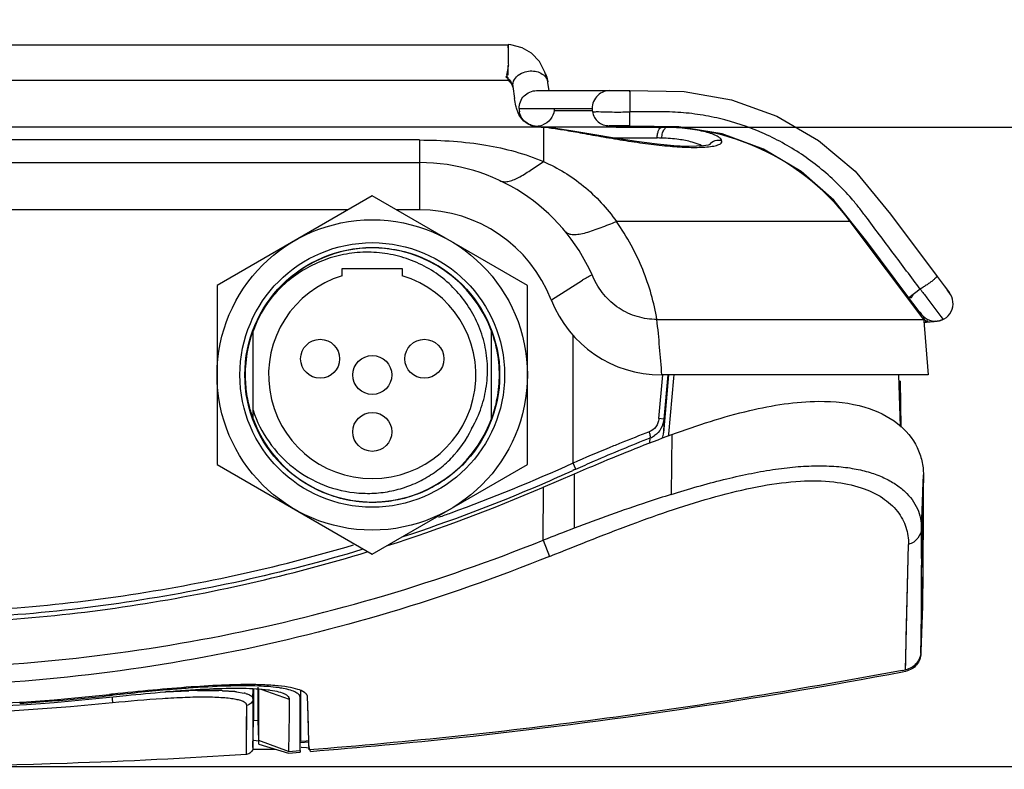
# Model space of a CAD drawing. Header units: inches. Extents: x 0 to 17, y 0 to 11.
# Tile 10 of 38: x 3.976 to 4.797, y 9.427 to 10.052. Entities that reach past the tile are written whole.
import ezdxf

# ---------------------------------------------------------------- set-up
doc = ezdxf.new("R2010")
doc.units = ezdxf.units.IN
doc.header["$LTSCALE"] = 0.935
doc.header["$MEASUREMENT"] = 0
doc.layers.get('0').update_dxf_attribs({"linetype": 'CONTINUOUS'})
doc.layers.add('1', color=7, linetype='CONTINUOUS')
doc.styles.get("Standard").update_dxf_attribs({"font": 'txt', "width": 0.8})
doc.dimstyles.new('DIMSTYLE_2', dxfattribs={"dimtxt": 0.15625, "dimasz": 0.1875, "dimexe": 0.125, "dimexo": 0.0625, "dimgap": 0.039062, "dimtad": 0, "dimtih": 1, "dimtoh": 1, "dimdec": 1, "dimlfac": 2, "dimzin": 4, "dimdsep": 46, "dimtxsty": 'Standard', "dimblk": '_FILLED', "dimblk1": '_FILLED', "dimblk2": '_FILLED', "dimcen": 0.09, "dimazin": 1, "dimtfac": 1, "dimtofl": 0, "dimtmove": 0, "dimatfit": 3, "dimldrblk": '_FILLED', "dimfxl": 1, "dimtolj": 1, "dimtzin": 4, "dimarcsym": 0})

# ---------------------------------------------------------------- blocks, each defined once
blk = doc.blocks.new('_FILLED')
at = {"color": 0, "linetype": 'ByBlock'}
blk.add_solid([(0, 0), (-1, 0.1667), (-1, -0.1667)], dxfattribs=at)
blk = doc.blocks.new('*D3')
at = {"color": 7, "linetype": 'Continuous', "transparency": 16777216}
for p, q in [((5.05214, 9.69616), (5.05214, 10.69788)), ((4.4736, 9.96278), (5.17714, 9.96278)), ((5.05214, 9.96278), (5.05214, 9.69616)), ((5.05214, 9.42954), (5.05214, 9.69616)), ((3.92829, 9.42954), (5.17714, 9.42954))]:
    blk.add_line(p, q, dxfattribs=at)
at = {"color": 7, "linetype": 'Continuous', "transparency": 16777216, "xscale": 0.1875, "yscale": 0.1875, "zscale": 0.1875}
for p, rotation in [((5.05214, 9.96278), 90), ((5.05214, 9.42954), 270)]:
    blk.add_blockref('_FILLED', p, dxfattribs=dict(at, rotation=rotation))
at = {"color": 7, "linetype": 'Continuous', "transparency": 16777216, "insert": (4.85683, 10.19788), "char_height": 0.15625, "width": 0.5, "attachment_point": 1, "rotation": 90, "line_spacing_factor": 0.9}
blk.add_mtext('27.1', dxfattribs=at)

msp = doc.modelspace()

# ---------------------------------------------------------------- linework, layer by layer
at = {"color": 7, "linetype": 'Continuous'}
for p, q in [((4.27007, 9.90558), (4.1406, 9.83083)), ((4.39954, 9.83083), (4.27007, 9.90558)), ((4.24507, 9.84488), (4.29507, 9.84488)), ((4.24507, 9.83889), (4.24507, 9.84488)), ((4.29507, 9.84488), (4.29507, 9.83889)), ((4.1406, 9.83083), (4.1406, 9.68134)), ((4.39954, 9.68134), (4.39954, 9.83083)), ((4.18593, 9.82067), (4.18587, 9.8206)), ((4.18599, 9.82062), (4.18594, 9.82054)), ((4.18657, 9.82149), (4.18652, 9.82144)), ((4.18657, 9.82149), (4.18653, 9.82143)), ((4.17057, 9.71954), (4.17057, 9.79263)), ((4.36957, 9.71954), (4.36957, 9.79263)), ((4.1637, 9.75727), (4.16402, 9.75665)), ((4.16397, 9.75796), (4.16407, 9.75796)), ((4.51745, 9.70659), (4.52165, 9.75348)), ((4.52165, 9.75348), (4.52189, 9.75608)), ((4.52165, 9.75348), (4.52189, 9.75608)), ((4.70914, 9.75608), (4.71064, 9.71316)), ((4.70932, 9.75082), (4.71075, 9.75082)), ((4.71141, 9.71264), (4.71075, 9.75082)), ((4.71142, 9.71263), (4.71075, 9.75082)), ((4.51734, 9.70538), (4.51745, 9.70659)), ((4.51734, 9.70538), (4.51745, 9.70659)), ((4.52005, 9.70637), (4.51944, 9.65639)), ((4.1406, 9.68134), (4.27007, 9.60659)), ((4.1933, 9.68288), (4.1935, 9.68268)), ((4.27007, 9.60659), (4.39954, 9.68134)), ((4.41274, 9.66242), (4.43868, 9.67359)), ((4.43866, 9.67359), (4.43851, 9.62819)), ((4.72994, 9.67274), (4.72838, 9.62806)), ((4.72947, 9.65923), (4.72994, 9.67274)), ((4.72994, 9.67277), (4.72984, 9.65922)), ((4.41267, 9.61824), (4.41287, 9.66249)), ((4.72984, 9.65922), (4.72831, 9.6155)), ((4.72838, 9.62816), (4.72942, 9.6579)), ((4.72942, 9.6579), (4.72947, 9.65923)), ((4.72942, 9.6579), (4.72947, 9.65923)), ((4.72984, 9.65922), (4.72974, 9.64576)), ((4.27315, 9.65032), (4.27331, 9.65033)), ((4.27315, 9.65006), (4.27331, 9.65006)), ((4.72974, 9.64576), (4.72824, 9.60296)), ((4.72974, 9.64576), (4.72931, 9.59065)), ((4.72824, 9.60296), (4.72838, 9.62816)), ((4.41268, 9.61816), (4.418, 9.60474)), ((4.715, 9.51015), (4.7176, 9.61469)), ((4.72824, 9.60295), (4.72815, 9.58725)), ((4.72824, 9.60296), (4.72818, 9.59228)), ((4.72931, 9.59065), (4.72794, 9.55128)), ((4.72818, 9.59228), (4.72802, 9.56527)), ((4.72815, 9.58725), (4.72803, 9.56527)), ((4.72931, 9.59065), (4.72914, 9.56443)), ((4.72925, 9.58255), (4.72922, 9.57813)), ((4.72918, 9.57188), (4.72914, 9.56598)), ((4.72922, 9.57813), (4.72918, 9.57188)), ((4.72914, 9.56443), (4.72781, 9.52653)), ((4.72913, 9.56331), (4.72781, 9.52547)), ((4.72787, 9.52652), (4.72914, 9.5629)), ((4.72802, 9.56527), (4.72794, 9.55128)), ((4.72803, 9.56527), (4.72795, 9.55129)), ((4.72914, 9.56598), (4.72913, 9.56331)), ((4.72913, 9.56331), (4.72914, 9.5629)), ((4.72913, 9.56331), (4.72914, 9.5629)), ((4.72914, 9.5629), (4.72914, 9.5629)), ((4.7292, 9.56166), (4.72922, 9.56437)), ((4.72797, 9.52652), (4.7292, 9.56166)), ((4.7292, 9.56166), (4.7292, 9.56188)), ((4.72795, 9.55129), (4.72781, 9.52652)), ((4.72794, 9.55128), (4.7279, 9.54527)), ((4.72788, 9.54051), (4.72785, 9.53523)), ((4.7279, 9.54527), (4.72788, 9.54051)), ((4.72783, 9.53149), (4.72782, 9.52897)), ((4.72785, 9.53523), (4.72783, 9.53149)), ((4.72782, 9.52897), (4.72781, 9.52546)), ((4.72781, 9.52507), (4.72787, 9.52652)), ((4.72781, 9.52507), (4.72781, 9.52546)), ((4.72788, 9.52381), (4.72797, 9.52652)), ((4.71224, 9.50963), (4.71499, 9.51013)), ((4.71244, 9.50844), (4.71506, 9.50889)), ((4.71245, 9.5084), (4.71506, 9.50889)), ((4.05264, 9.48966), (4.0508, 9.48946)), ((4.0528, 9.48875), (4.05086, 9.48855)), ((4.0528, 9.48875), (4.05086, 9.48862)), ((4.05356, 9.48976), (4.05264, 9.48966)), ((4.0528, 9.48875), (4.0528, 9.48946)), ((4.05365, 9.48885), (4.0528, 9.48875)), ((4.09701, 9.49169), (4.09782, 9.49176)), ((4.117, 9.49263), (4.09776, 9.49172)), ((4.09781, 9.49172), (4.11699, 9.49263)), ((4.11675, 9.49559), (4.11673, 9.4947)), ((4.12438, 9.49283), (4.13259, 9.49291)), ((4.13259, 9.49291), (4.12439, 9.49283)), ((4.13259, 9.49291), (4.14207, 9.49277)), ((4.14207, 9.49277), (4.13259, 9.49291)), ((4.15542, 9.49188), (4.14522, 9.49265)), ((4.14523, 9.49265), (4.15546, 9.49189)), ((4.15678, 9.49173), (4.16325, 9.49062)), ((4.16844, 9.48878), (4.169, 9.48843)), ((4.169, 9.48843), (4.16934, 9.48817)), ((4.1705, 9.48607), (4.17065, 9.49442)), ((4.1709, 9.49441), (4.1709, 9.49085)), ((4.1709, 9.49085), (4.17091, 9.48607)), ((4.17484, 9.49472), (4.17484, 9.49553)), ((4.17484, 9.49368), (4.17484, 9.49444)), ((4.17484, 9.46777), (4.17484, 9.49419)), ((4.17484, 9.46777), (4.17484, 9.49317)), ((4.17542, 9.45121), (4.17537, 9.49416)), ((4.17699, 9.49404), (4.20082, 9.4855)), ((4.18402, 9.49327), (4.18085, 9.49317)), ((4.21022, 9.49291), (4.21, 9.48671)), ((4.21028, 9.49288), (4.21028, 9.45059)), ((4.05095, 9.4873), (4.0538, 9.4875)), ((4.05096, 9.4872), (4.0538, 9.4875)), ((4.05287, 9.48743), (4.053, 9.48613)), ((4.053, 9.48613), (4.05337, 9.48243)), ((4.16501, 9.43948), (4.16538, 9.48037)), ((4.1705, 9.48607), (4.17052, 9.44527)), ((4.1705, 9.48607), (4.17051, 9.46837)), ((4.17091, 9.48607), (4.17091, 9.4675)), ((4.20082, 9.4855), (4.20063, 9.47298)), ((4.21, 9.44981), (4.21, 9.48671)), ((4.2161, 9.48724), (4.2161, 9.48742)), ((4.21633, 9.48099), (4.2161, 9.48724)), ((4.21719, 9.45036), (4.21633, 9.48099)), ((4.20063, 9.47298), (4.20012, 9.44195)), ((4.17051, 9.46837), (4.17052, 9.44526)), ((4.17052, 9.44527), (4.17091, 9.4675)), ((4.17484, 9.46777), (4.17091, 9.4675)), ((4.17484, 9.46777), (4.17091, 9.4675)), ((4.17542, 9.4512), (4.17484, 9.46776)), ((4.17542, 9.45121), (4.1754, 9.47009)), ((4.17316, 9.45078), (4.17113, 9.451)), ((4.17482, 9.45045), (4.17316, 9.45078)), ((4.20012, 9.44194), (4.17542, 9.4512)), ((4.17549, 9.44816), (4.17543, 9.4512)), ((4.17549, 9.44816), (4.20007, 9.44065)), ((4.21, 9.44269), (4.21, 9.45059)), ((4.21028, 9.45059), (4.21483, 9.45094)), ((4.21028, 9.44931), (4.21722, 9.44985)), ((4.21483, 9.45094), (4.21711, 9.45113)), ((4.21737, 9.44361), (4.21719, 9.45036)), ((4.21737, 9.44361), (4.21724, 9.44822)), ((4.17003, 9.44384), (4.17069, 9.44385)), ((4.17069, 9.44385), (4.171, 9.44385)), ((4.20007, 9.44065), (4.21, 9.44139)), ((4.20012, 9.44194), (4.21, 9.44269)), ((4.21005, 9.44269), (4.21, 9.44139)), ((4.21023, 9.44514), (4.21009, 9.44515)), ((4.21097, 9.44519), (4.21083, 9.4452)), ((4.21524, 9.44484), (4.21097, 9.44519)), ((4.21806, 9.44429), (4.21524, 9.44484)), ((4.21739, 9.44327), (4.21737, 9.44361)), ((4.21843, 9.44205), (4.21838, 9.4433))]:
    msp.add_line(p, q, dxfattribs=at)
for points in [[(4.19332, 9.68289), (4.19343, 9.68275), (4.19351, 9.68268)], [(4.71499, 9.51015), (4.71517, 9.51689), (4.71567, 9.53669), (4.71649, 9.56938), (4.7176, 9.61469)], [(4.7293, 9.58875), (4.72928, 9.58674), (4.72925, 9.58255)], [(4.16501, 9.43948), (4.16504, 9.44203), (4.16511, 9.44967), (4.16522, 9.46245), (4.16538, 9.48037)], [(4.21724, 9.44822), (4.21687, 9.46289), (4.21633, 9.48099)]]:
    msp.add_lwpolyline(points, dxfattribs=at)
for centre, radius in [((4.27007, 9.75608), 0.12947), ((4.27007, 9.75608), 0.11039), ((4.27007, 9.75608), 0.1063), ((4.22657, 9.76958), 0.01625), ((4.31357, 9.76958), 0.01625), ((4.27007, 9.75608), 0.01625), ((4.27007, 9.70858), 0.01625)]:
    msp.add_circle(centre, radius, dxfattribs=at)
for centre, radius, start, end in [((4.27007, 9.75608), 0.106, 20.16908, 159.83092), ((4.27007, 9.75608), 0.0865, 106.79914, 73.20087), ((4.27046, 9.75574), 0.10659, 135.56895, 141.9123), ((4.2701, 9.75608), 0.10605, 34.99284, 41.39146), ((4.26981, 9.75624), 0.10577, 142.52266, 149.68561), ((4.27026, 9.7559), 0.10634, 141.95239, 142.47648), ((4.26993, 9.75619), 0.1059, 149.69702, 152.50229), ((4.2708, 9.75659), 0.10519, 33.84229, 34.98427), ((4.2706, 9.75645), 0.10543, 32.65813, 33.84197), ((4.27036, 9.75629), 0.10572, 31.52032, 32.65816), ((4.27011, 9.75615), 0.106, 29.99151, 31.52015), ((4.26968, 9.7559), 0.1065, 24.48567, 29.98839), ((4.27052, 9.7559), 0.10656, 152.50605, 159.27251), ((4.27043, 9.75593), 0.10646, 159.81944, 160.14809), ((4.27045, 9.75592), 0.10649, 159.44425, 159.81944), ((4.27047, 9.75592), 0.10651, 159.27358, 159.44425), ((4.26965, 9.75589), 0.10653, 22.30404, 24.48603), ((4.26976, 9.75593), 0.10641, 21.56067, 22.30378), ((4.26988, 9.75598), 0.10629, 20.18841, 21.5608), ((4.27, 9.75603), 0.10615, 19.81128, 20.1882), ((4.2701, 9.7561), 0.10603, 5.46247, 19.79313), ((4.26967, 9.75604), 0.10647, 1.48197, 5.47162), ((4.16256, 9.75632), 0.00149, 10.19227, 12.83518), ((4.26944, 9.75602), 0.10544, 183.26447, 187.47725), ((4.27042, 9.75618), 0.10643, 187.49296, 196.4407), ((4.27052, 9.75621), 0.10654, 196.44052, 196.72237), ((4.27041, 9.75617), 0.10642, 196.7219, 199.8012), ((4.2702, 9.7561), 0.1062, 199.80221, 200.15012), ((4.26999, 9.75602), 0.10597, 200.14947, 202.37643), ((4.27007, 9.75608), 0.106, 200.16908, 339.83092), ((4.27058, 9.75587), 0.10552, 339.02993, 339.26885), ((4.27048, 9.7559), 0.10562, 339.2689, 339.8413), ((4.27039, 9.75594), 0.10572, 339.84125, 340.0728), ((4.26946, 9.7558), 0.1054, 202.3761, 205.35725), ((4.26942, 9.75579), 0.10536, 205.35905, 205.95905), ((4.26949, 9.75644), 0.09497, 331.33563, 333.59532), ((4.27002, 9.75614), 0.10614, 329.90804, 336.93378), ((4.27088, 9.75575), 0.1052, 336.94382, 338.20522), ((4.27071, 9.75582), 0.10538, 338.20544, 339.03006), ((4.26993, 9.75604), 0.10593, 205.96226, 210.01698), ((4.27044, 9.75633), 0.10651, 210.01678, 214.39611), ((4.26965, 9.75634), 0.10656, 327.95034, 329.91135), ((4.27048, 9.75636), 0.10657, 214.39589, 214.89495), ((4.27018, 9.75614), 0.10619, 214.89125, 223.62227), ((4.26982, 9.75623), 0.10636, 320.79596, 327.95198), ((4.27013, 9.75606), 0.10601, 311.29242, 319.31919), ((4.27051, 9.75569), 0.10548, 319.33418, 320.78774), ((4.26983, 9.75638), 0.10645, 302.27631, 310.12965), ((4.26978, 9.75644), 0.10653, 310.12926, 311.29701), ((3.85761, 10.94602), 1.39849, 287.69783, 293.39351), ((4.27016, 9.75595), 0.10591, 293.111, 301.15888), ((4.27028, 9.75569), 0.10563, 301.17303, 302.26693), ((4.27009, 9.75594), 0.10593, 278.58205, 287.24636), ((4.26994, 9.75644), 0.10645, 287.24348, 287.50904), ((4.26989, 9.75656), 0.10658, 287.51006, 292.09798), ((4.26993, 9.75647), 0.10648, 292.09856, 293.11489), ((4.27007, 9.75634), 0.10633, 271.7473, 278.23463), ((4.27016, 9.75568), 0.10566, 278.24166, 278.56672), ((5.06626, 7.97319), 1.77006, 110.7718, 111.66883), ((4.71218, 9.52415), 0.01553, 280.68986, 282.02892), ((4.16774, 9.18104), 0.3167, 88.58669, 89.06081), ((3.86558, 11.21221), 1.73269, 270.00692, 276.13641), ((3.86616, 11.21533), 1.73663, 274.51723, 276.10544), ((4.13555, 8.94166), 0.55129, 91.16169, 91.92937), ((4.13488, 8.9661), 0.52683, 91.14123, 91.94537), ((4.13464, 9.25724), 0.23565, 87.42362, 88.19401), ((4.13487, 9.26442), 0.22846, 87.40324, 88.19546), ((4.14427, 9.39339), 0.09913, 82.7744, 83.53997), ((4.14421, 9.39144), 0.10107, 82.85788, 83.61416), ((4.15504, 9.4556), 0.03597, 74.77198, 76.80539), ((3.86577, 11.2392), 1.76176, 270.00074, 276.03401), ((3.86593, 11.21807), 1.73939, 273.62496, 274.51746), ((4.16559, 9.3845), 0.06673, 85.31787, 85.9908), ((4.17375, 9.44694), 0.00367, 70.69202, 73.01911)]:
    msp.add_arc(centre, radius, start, end, dxfattribs=at)
for points, knots in [([(4.35455, 9.7142), (4.3575, 9.71959), (4.36234, 9.73098), (4.36616, 9.74912), (4.36654, 9.76766), (4.36337, 9.78593), (4.35668, 9.80323), (4.34693, 9.81899), (4.3345, 9.83274), (4.31971, 9.84393), (4.30308, 9.8521), (4.28526, 9.85717), (4.26682, 9.85904), (4.24834, 9.85755), (4.23046, 9.85267), (4.21372, 9.84474), (4.19857, 9.83409), (4.18988, 9.82529), (4.18594, 9.82057)], [0, 0, 0, 0, 0.062492, 0.124985, 0.18748, 0.249971, 0.312466, 0.374965, 0.437467, 0.499964, 0.562466, 0.624969, 0.687473, 0.749972, 0.812477, 0.874983, 0.937491, 1, 1, 1, 1]), ([(4.34966, 9.8262), (4.34487, 9.83164), (4.33413, 9.84157), (4.31535, 9.85283), (4.29466, 9.86004), (4.27293, 9.86287), (4.25109, 9.8612), (4.23003, 9.85512), (4.21068, 9.84487), (4.19942, 9.83554), (4.19434, 9.83036)], [0, 0, 0, 0, 0.125002, 0.250003, 0.374999, 0.500004, 0.625002, 0.75, 0.875004, 1, 1, 1, 1]), ([(4.1703, 9.79208), (4.16788, 9.78539), (4.16439, 9.77146), (4.16377, 9.75713), (4.16417, 9.75002)], [0, 0, 0, 0, 0.499983, 1, 1, 1, 1]), ([(4.36978, 9.71991), (4.37203, 9.72611), (4.37538, 9.73895), (4.37628, 9.7522), (4.37611, 9.75879)], [0, 0, 0, 0, 0.500017, 1, 1, 1, 1]), ([(4.52001, 9.70636), (4.54132, 9.71415), (4.58133, 9.72726), (4.62329, 9.73394), (4.64266, 9.73409)], [0, 0, 0, 0, 0.539474, 1, 1, 1, 1]), ([(4.64266, 9.73409), (4.65556, 9.73419), (4.67899, 9.7319), (4.70834, 9.71812), (4.72364, 9.70014), (4.72903, 9.68453), (4.7299, 9.67666), (4.72994, 9.67277)], [0, 0, 0, 0, 0.326386, 0.585823, 0.80148, 0.901488, 1, 1, 1, 1]), ([(4.17057, 9.72657), (4.17373, 9.71724), (4.18273, 9.69935), (4.2034, 9.67768), (4.22937, 9.66271), (4.25379, 9.65722), (4.27357, 9.6572), (4.28828, 9.65942), (4.30246, 9.66387), (4.31582, 9.67041), (4.32804, 9.67888), (4.34235, 9.69253), (4.35055, 9.70521), (4.35455, 9.7142)], [0, 0, 0, 0, 0.124902, 0.24979, 0.374671, 0.499542, 0.56215, 0.624754, 0.687358, 0.749964, 0.812568, 0.875169, 1, 1, 1, 1]), ([(4.43868, 9.67358), (4.44551, 9.6765), (4.47242, 9.6879), (4.49953, 9.69888), (4.52001, 9.70636)], [0, 0, 0, 0, 0.254145, 1, 1, 1, 1]), ([(4.1935, 9.68268), (4.1986, 9.67735), (4.20996, 9.66775), (4.22958, 9.65721), (4.25095, 9.65096), (4.26578, 9.64985), (4.27315, 9.65006)], [0, 0, 0, 0, 0.250003, 0.499994, 0.750001, 1, 1, 1, 1]), ([(4.51944, 9.65639), (4.5339, 9.66094), (4.55535, 9.66713), (4.58373, 9.67356), (4.60064, 9.67664), (4.6137, 9.67841), (4.62594, 9.67977), (4.64048, 9.6805), (4.65445, 9.68008), (4.66486, 9.67909), (4.67208, 9.6779), (4.67889, 9.6765), (4.68724, 9.67433), (4.69658, 9.67073), (4.70644, 9.66544), (4.71671, 9.65742), (4.7242, 9.64748), (4.72775, 9.63647), (4.72833, 9.63092), (4.72838, 9.62815)], [0, 0, 0, 0, 0.191818, 0.282267, 0.368197, 0.409269, 0.448988, 0.524109, 0.593297, 0.62562, 0.656454, 0.685791, 0.713675, 0.765475, 0.812145, 0.854675, 0.929914, 0.96493, 1, 1, 1, 1]), ([(4.5611, 9.65584), (4.57252, 9.65887), (4.59443, 9.66392), (4.62591, 9.66811), (4.65373, 9.66775), (4.67707, 9.66318), (4.69547, 9.65482), (4.70672, 9.64489), (4.71257, 9.63596), (4.71642, 9.62685), (4.7175, 9.6195), (4.7176, 9.61468)], [0, 0, 0, 0, 0.192071, 0.365113, 0.515087, 0.642265, 0.749022, 0.839982, 0.881601, 0.921664, 1, 1, 1, 1]), ([(4.418, 9.60474), (4.4422, 9.61433), (4.48919, 9.63327), (4.53728, 9.64951), (4.5611, 9.65584)], [0, 0, 0, 0, 0.513792, 1, 1, 1, 1]), ([(4.51943, 9.6564), (4.51277, 9.65429), (4.48558, 9.64553), (4.45868, 9.63586), (4.4385, 9.6282)], [0, 0, 0, 0, 0.244551, 1, 1, 1, 1]), ([(4.72838, 9.62815), (4.72827, 9.62519), (4.72594, 9.61911), (4.72054, 9.6156), (4.7176, 9.61469)], [0, 0, 0, 0, 0.490871, 1, 1, 1, 1]), ([(3.86578, 9.51107), (3.95907, 9.51113), (4.14608, 9.52981), (4.32608, 9.58345), (4.41267, 9.61825)], [0, 0, 0, 0, 0.49992, 1, 1, 1, 1]), ([(3.86578, 9.54813), (3.93341, 9.54817), (4.06885, 9.55851), (4.20126, 9.5887), (4.26594, 9.60847)], [0, 0, 0, 0, 0.500008, 1, 1, 1, 1]), ([(4.418, 9.60474), (4.33064, 9.56942), (4.1489, 9.51502), (3.96002, 9.4961), (3.86578, 9.49604)], [0, 0, 0, 0, 0.499933, 1, 1, 1, 1]), ([(4.72781, 9.52507), (4.72769, 9.5216), (4.72499, 9.51453), (4.71841, 9.51077), (4.71499, 9.51013)], [0, 0, 0, 0, 0.499898, 1, 1, 1, 1]), ([(4.72788, 9.52381), (4.72776, 9.5204), (4.72515, 9.51345), (4.71876, 9.50967), (4.71542, 9.50896)], [0, 0, 0, 0, 0.499949, 1, 1, 1, 1]), ([(4.71224, 9.50963), (4.67133, 9.50194), (4.58935, 9.48741), (4.46581, 9.46902), (4.3418, 9.45417), (4.25889, 9.44651), (4.21739, 9.44327)], [0, 0, 0, 0, 0.25, 0.499999, 0.750002, 1, 1, 1, 1]), ([(4.21843, 9.44205), (4.25986, 9.4453), (4.42535, 9.4607), (4.58996, 9.48536), (4.71245, 9.5084)], [0, 0, 0, 0, 0.250042, 1, 1, 1, 1]), ([(4.17294, 9.4977), (4.16459, 9.49784), (4.14654, 9.4975), (4.11788, 9.49582), (4.08644, 9.49314), (4.06469, 9.49095), (4.05356, 9.48976)], [0, 0, 0, 0, 0.20916, 0.452162, 0.719598, 1, 1, 1, 1]), ([(4.17547, 9.49647), (4.16658, 9.49681), (4.14697, 9.49661), (4.12741, 9.49547), (4.11673, 9.49469)], [0, 0, 0, 0, 0.453734, 1, 1, 1, 1]), ([(4.21343, 9.49125), (4.21181, 9.49237), (4.20729, 9.4942), (4.19902, 9.49595), (4.18813, 9.49716), (4.18001, 9.49753), (4.17556, 9.49764)], [0, 0, 0, 0, 0.152612, 0.370869, 0.654797, 1, 1, 1, 1]), ([(4.11673, 9.49469), (4.11167, 9.49433), (4.09062, 9.49267), (4.0696, 9.49057), (4.05365, 9.48885)], [0, 0, 0, 0, 0.240318, 1, 1, 1, 1]), ([(4.0538, 9.48751), (4.05746, 9.4879), (4.07185, 9.48941), (4.08626, 9.49079), (4.09701, 9.49169)], [0, 0, 0, 0, 0.254353, 1, 1, 1, 1]), ([(4.09782, 9.49176), (4.10876, 9.49268), (4.1291, 9.49414), (4.15344, 9.49495), (4.17016, 9.49457), (4.18018, 9.49387), (4.1883, 9.49272), (4.193, 9.49153), (4.19497, 9.4908)], [0, 0, 0, 0, 0.337683, 0.626642, 0.748256, 0.851605, 0.93541, 1, 1, 1, 1]), ([(4.16449, 9.49031), (4.16488, 9.4902), (4.16624, 9.4898), (4.16757, 9.48929), (4.16844, 9.48878)], [0, 0, 0, 0, 0.289451, 1, 1, 1, 1]), ([(4.19578, 9.4945), (4.19435, 9.49476), (4.18762, 9.49581), (4.18082, 9.49626), (4.17547, 9.49647)], [0, 0, 0, 0, 0.213405, 1, 1, 1, 1]), ([(4.19497, 9.4908), (4.19585, 9.49048), (4.19741, 9.48981), (4.19933, 9.48856), (4.20056, 9.48713), (4.20083, 9.48601), (4.20082, 9.4855)], [0, 0, 0, 0, 0.338611, 0.606135, 0.816807, 1, 1, 1, 1]), ([(4.21, 9.48671), (4.21, 9.48755), (4.2094, 9.48893), (4.20793, 9.49028), (4.2056, 9.49176), (4.2015, 9.49329), (4.19786, 9.49411), (4.19578, 9.4945)], [0, 0, 0, 0, 0.148014, 0.239358, 0.348509, 0.62909, 1, 1, 1, 1]), ([(4.21546, 9.48928), (4.21535, 9.48946), (4.21477, 9.49022), (4.21403, 9.49083), (4.21343, 9.49125)], [0, 0, 0, 0, 0.224821, 1, 1, 1, 1]), ([(4.2161, 9.48742), (4.21608, 9.48791), (4.21589, 9.48857), (4.21556, 9.48914), (4.21546, 9.48928)], [0, 0, 0, 0, 0.736133, 1, 1, 1, 1]), ([(4.05337, 9.48243), (3.99108, 9.47612), (3.86579, 9.46979), (3.74049, 9.47611), (3.67821, 9.48242)], [0, 0, 0, 0, 0.500005, 1, 1, 1, 1]), ([(4.13085, 9.48722), (4.12524, 9.48725), (4.11329, 9.48699), (4.08744, 9.4856), (4.06723, 9.48383), (4.05337, 9.48243)], [0, 0, 0, 0, 0.21672, 0.461788, 1, 1, 1, 1]), ([(4.16538, 9.48037), (4.16538, 9.4809), (4.16499, 9.48176), (4.16407, 9.4826), (4.1626, 9.48354), (4.16, 9.48452), (4.15609, 9.48546), (4.15115, 9.48622), (4.14522, 9.48678), (4.13834, 9.48713), (4.13345, 9.48721), (4.13085, 9.48722)], [0, 0, 0, 0, 0.043468, 0.070483, 0.102918, 0.186586, 0.296831, 0.433861, 0.597362, 0.786512, 1, 1, 1, 1]), ([(4.1705, 9.48607), (4.17048, 9.48471), (4.1694, 9.48191), (4.16674, 9.48055), (4.16538, 9.48037)], [0, 0, 0, 0, 0.498479, 1, 1, 1, 1]), ([(4.1705, 9.48607), (4.17051, 9.4865), (4.17015, 9.48748), (4.16939, 9.48812), (4.16894, 9.48842)], [0, 0, 0, 0, 0.44432, 1, 1, 1, 1]), ([(4.16934, 9.48817), (4.16968, 9.48789), (4.17027, 9.48728), (4.17051, 9.48645), (4.1705, 9.48607)], [0, 0, 0, 0, 0.541517, 1, 1, 1, 1]), ([(4.17113, 9.451), (4.17112, 9.451), (4.17109, 9.451), (4.17105, 9.45101), (4.17104, 9.45101)], [0, 0, 0, 0, 0.498732, 1, 1, 1, 1]), ([(4.16501, 9.43948), (4.11521, 9.43617), (3.91588, 9.42623), (3.7159, 9.42955), (3.56657, 9.43948)], [0, 0, 0, 0, 0.250069, 1, 1, 1, 1]), ([(4.17052, 9.44527), (4.17049, 9.44384), (4.16932, 9.44089), (4.16643, 9.43957), (4.16501, 9.43948)], [0, 0, 0, 0, 0.499975, 1, 1, 1, 1]), ([(4.171, 9.44385), (4.17291, 9.44387), (4.17935, 9.44392), (4.1858, 9.44388), (4.19034, 9.44372)], [0, 0, 0, 0, 0.29609, 1, 1, 1, 1])]:
    msp.add_open_spline(points, degree=3, knots=knots, dxfattribs=at)
at = {"layer": '1', "color": 7, "linetype": 'Continuous'}
for p, q in [((3.34802, 10.03161), (4.38357, 10.03161)), ((4.38357, 10.03161), (4.38357, 10.02732)), ((4.38357, 10.02914), (4.38357, 10.03161)), ((4.38357, 10.02732), (4.38357, 10.01766)), ((4.38353, 10.01468), (4.38346, 10.01406)), ((4.38362, 10.01465), (4.38348, 10.01394)), ((4.38356, 10.01566), (4.38362, 10.01465)), ((4.38357, 10.00611), (4.38357, 10.01436)), ((4.38279, 10.01048), (4.38209, 10.00627)), ((4.3823, 10.00627), (4.3823, 10.00506)), ((4.3831, 10.01197), (4.38279, 10.01048)), ((4.38349, 10.01394), (4.3831, 10.01197)), ((4.41464, 10.00745), (4.41569, 10.00459)), ((3.34841, 10.00208), (4.38318, 10.00208)), ((4.3823, 10.00506), (4.38294, 10.00453)), ((4.38286, 10.00228), (4.38318, 10.00208)), ((4.38411, 10.00263), (4.38329, 10.00334)), ((4.38357, 10.00219), (4.38356, 10.00208)), ((4.38357, 10.00208), (4.38357, 10.00345)), ((4.38359, 10.00233), (4.38357, 10.00219)), ((4.38491, 10.0019), (4.38411, 10.00263)), ((4.38499, 10.0005), (4.38516, 10.00031)), ((4.38516, 10.00031), (4.38533, 10.00011)), ((4.38533, 10.00011), (4.3855, 9.99991)), ((4.38716, 9.99713), (4.3865, 9.99914)), ((4.38725, 9.99752), (4.38751, 9.9998)), ((4.41569, 10.00459), (4.41636, 10.00186)), ((4.41647, 10.00125), (4.41636, 10.00186)), ((4.41642, 10.00119), (4.41656, 10.00056)), ((4.41664, 10.00003), (4.41647, 10.00125)), ((4.41664, 10.00002), (4.41656, 10.00055)), ((4.41664, 10.00002), (4.41664, 10.00002)), ((4.41755, 9.99324), (4.41664, 10.00002)), ((4.3872, 9.99748), (4.3872, 9.99753)), ((4.38725, 9.99716), (4.3872, 9.99748)), ((4.38731, 9.99661), (4.3872, 9.99713)), ((4.38738, 9.9961), (4.3873, 9.99663)), ((4.3873, 9.99663), (4.38872, 9.98665)), ((4.40724, 9.99329), (4.46825, 9.99329)), ((4.46841, 9.99329), (4.46825, 9.99329)), ((4.46838, 9.99329), (4.48488, 9.99329)), ((4.4684, 9.99329), (4.46838, 9.99329)), ((4.48487, 9.99329), (4.48487, 9.97563)), ((4.48487, 9.99229), (4.48487, 9.99329)), ((4.39184, 9.97485), (4.39047, 9.97878)), ((4.39255, 9.97836), (4.45355, 9.97836)), ((4.42194, 9.97836), (4.42184, 9.97684)), ((4.42184, 9.97684), (4.45365, 9.97684)), ((4.48493, 9.96462), (4.48497, 9.97568)), ((4.51146, 9.96278), (3.32047, 9.96278)), ((4.40727, 9.96376), (4.40725, 9.96376)), ((4.4111, 9.96278), (4.41303, 9.96272)), ((4.41303, 9.96272), (4.41303, 9.93408)), ((4.48344, 9.96407), (4.46772, 9.96407)), ((4.48491, 9.96407), (4.48344, 9.96407)), ((4.4849, 9.96392), (4.48489, 9.96437)), ((4.48491, 9.96376), (4.4849, 9.96392)), ((4.48491, 9.96407), (4.48493, 9.96462)), ((4.48491, 9.96407), (4.48491, 9.96407)), ((4.52583, 9.96324), (4.48491, 9.96376)), ((4.48491, 9.96376), (4.48491, 9.96376)), ((4.51701, 9.9627), (4.51606, 9.96272)), ((4.30944, 9.95213), (3.42214, 9.95213)), ((4.30944, 9.95213), (4.30944, 9.89388)), ((4.47092, 9.95379), (4.50779, 9.95379)), ((4.62789, 9.92587), (4.59643, 9.94458)), ((3.42214, 9.93325), (4.30944, 9.93325)), ((4.2498, 9.89388), (3.42214, 9.89388)), ((4.30944, 9.89388), (4.29034, 9.89388)), ((4.6213, 9.88404), (4.47388, 9.88404)), ((4.66894, 9.88404), (4.6213, 9.88404)), ((4.7302, 9.80235), (4.66894, 9.88404)), ((4.71782, 9.8205), (4.68265, 9.8674)), ((4.41948, 9.81869), (4.44542, 9.83513)), ((4.45426, 9.83783), (4.45344, 9.83972)), ((4.74144, 9.83821), (4.74735, 9.83034)), ((4.72731, 9.82762), (4.71781, 9.8205)), ((4.74735, 9.83034), (4.75164, 9.82462)), ((4.71781, 9.8205), (4.71781, 9.8205)), ((4.73287, 9.82047), (4.74443, 9.80492)), ((4.75164, 9.82462), (4.75162, 9.82465)), ((4.50756, 9.80235), (4.7302, 9.80235)), ((4.73002, 9.80462), (4.7339, 9.75608)), ((4.73205, 9.8012), (4.73359, 9.80132)), ((4.73205, 9.80122), (4.73281, 9.80126)), ((4.73211, 9.80046), (4.73205, 9.8012)), ((4.73913, 9.80071), (4.73795, 9.8005)), ((4.7382, 9.80072), (4.73813, 9.80072)), ((4.73967, 9.80084), (4.74001, 9.8009)), ((4.74443, 9.80492), (4.74628, 9.80234)), ((4.73038, 9.80008), (4.73141, 9.80017)), ((4.73141, 9.80021), (4.73232, 9.80024)), ((4.73213, 9.79996), (4.73141, 9.80021)), ((4.73795, 9.8005), (4.73673, 9.80031)), ((4.43762, 9.68261), (4.43762, 9.78908)), ((4.50926, 9.71971), (4.51255, 9.75608)), ((4.7339, 9.75608), (4.51115, 9.75608)), ((4.51737, 9.75608), (4.51312, 9.70767)), ((4.51657, 9.75608), (4.51331, 9.71919)), ((4.5133, 9.71919), (4.50925, 9.71971)), ((4.50178, 9.69949), (4.50203, 9.7036)), ((4.43985, 9.6775), (4.4375, 9.67657)), ((4.43984, 9.67751), (4.43755, 9.67647)), ((4.43985, 9.67749), (4.43762, 9.68261))]:
    msp.add_line(p, q, dxfattribs=at)
for points in [[(4.41644, 10.0012), (4.41419, 10.00866), (4.40948, 10.01758), (4.40302, 10.0245), (4.39513, 10.02914), (4.38577, 10.03156), (4.38358, 10.03179)], [(4.38318, 10.00208), (4.38338, 10.00195), (4.38357, 10.00181), (4.38375, 10.00167), (4.38393, 10.00153), (4.3841, 10.00138), (4.38428, 10.00123), (4.38445, 10.00106), (4.38463, 10.00088), (4.38481, 10.0007), (4.38499, 10.0005)], [(4.3855, 9.99991), (4.38565, 9.9997), (4.38581, 9.9995), (4.38596, 9.99929), (4.3861, 9.99908), (4.38624, 9.99887), (4.38637, 9.99866), (4.38649, 9.99845), (4.38661, 9.99824), (4.38673, 9.99802), (4.38684, 9.99781), (4.38694, 9.9976), (4.38703, 9.9974), (4.38711, 9.99721), (4.38718, 9.99704), (4.38723, 9.99689), (4.38726, 9.99678), (4.38729, 9.99669)], [(4.48487, 9.99329), (4.53022, 9.99252), (4.56992, 9.98564), (4.60764, 9.97194), (4.64238, 9.95181), (4.67291, 9.92602), (4.70251, 9.89012), (4.74144, 9.83822)], [(4.5521, 9.94835), (4.552, 9.94831), (4.55022, 9.94782), (4.54649, 9.94724), (4.5407, 9.94684), (4.53259, 9.94681), (4.5218, 9.94733), (4.5078, 9.94859), (4.49056, 9.95076), (4.47206, 9.9536), (4.45403, 9.95665), (4.43753, 9.9595), (4.42335, 9.96172), (4.41342, 9.96272)], [(4.59643, 9.94458), (4.56209, 9.95717), (4.52583, 9.96324)], [(4.68265, 9.8674), (4.65522, 9.90184), (4.62789, 9.92587)], [(4.69486, 9.84947), (4.69667, 9.84774), (4.69776, 9.84724)], [(4.75162, 9.82465), (4.75156, 9.82473), (4.75135, 9.82498), (4.75099, 9.82541), (4.75058, 9.82586), (4.75013, 9.82631), (4.74994, 9.82648)], [(4.72301, 9.81358), (4.72115, 9.81606), (4.71864, 9.8194), (4.71781, 9.8205)], [(4.72801, 9.80692), (4.72697, 9.8083), (4.72301, 9.81358)], [(4.72704, 9.80844), (4.72716, 9.80822), (4.72765, 9.80743), (4.72793, 9.80703), (4.72799, 9.80694)], [(4.72799, 9.80694), (4.72801, 9.80692), (4.72801, 9.80692)], [(4.73014, 9.80314), (4.73043, 9.80276), (4.73093, 9.80218)], [(4.73813, 9.80072), (4.73819, 9.80072), (4.73891, 9.80075), (4.73967, 9.80084)], [(4.73966, 9.80072), (4.73884, 9.80071), (4.7382, 9.80072)], [(4.74001, 9.8009), (4.74007, 9.80091), (4.73991, 9.80087), (4.73913, 9.80071)], [(4.74201, 9.80096), (4.74127, 9.80085), (4.74048, 9.80077), (4.73966, 9.80072)], [(4.74586, 9.80215), (4.74563, 9.80205), (4.74523, 9.80187), (4.74481, 9.80172), (4.74437, 9.80156), (4.74389, 9.80141), (4.74332, 9.80125), (4.74269, 9.8011), (4.74201, 9.80096)], [(4.73437, 9.80005), (4.7332, 9.8), (4.73213, 9.79996)], [(4.73673, 9.80031), (4.73556, 9.80016), (4.73437, 9.80005)]]:
    msp.add_lwpolyline(points, dxfattribs=at)
for centre, radius, start, end in [((4.40894, 10.01654), 0.02539, 177.48678, 181.98812), ((4.39565, 9.9981), 0.02105, 8.47317, 10.29425), ((4.39659, 9.99824), 0.0201, 6.60956, 8.47314), ((4.39605, 9.99763), 0.0088, 180.72976, 183.22322), ((4.39597, 9.99763), 0.00872, 183.22253, 186.57735), ((4.4074, 9.97853), 0.01485, 180.64525, 191.24056), ((4.46843, 9.97853), 0.01488, 180.65756, 191.04544), ((4.474, 10.22888), 0.25343, 271.57579, 272.45785), ((4.40722, 9.97925), 0.01548, 251.11236, 264.28511), ((4.40727, 9.97851), 0.01475, 250.04952, 263.94293), ((4.40724, 9.97945), 0.01569, 264.28712, 270.08518), ((4.40725, 9.97832), 0.01456, 263.93889, 269.98735), ((4.40724, 9.97842), 0.01465, 270.09383, 280.38992), ((4.40724, 9.97843), 0.01467, 280.40654, 290.18222), ((4.40914, 9.89372), 0.06912, 85.44845, 86.7705), ((4.40755, 9.87281), 0.09009, 84.10093, 85.49743), ((4.40639, 9.86148), 0.10147, 83.42989, 84.10351), ((4.51146, 9.76593), 0.19685, 36.86973, 90.00009), ((4.50787, 9.81775), 0.13604, 88.42313, 90.03321), ((4.30944, 9.77577), 0.15748, 23.88035, 90), ((4.30944, 9.77577), 0.11811, 21.31228, 90), ((4.59067, 9.59148), 0.28365, 118.93233, 120.80042), ((4.73991, 9.81566), 0.01476, 209.47406, 47.15253), ((6.52628, 11.22083), 2.27537, 217.75592, 217.98401), ((4.51115, 9.85451), 0.09843, 201.33739, 270.00005), ((4.71568, 9.82629), 0.00366, 273.86405, 276.84825), ((4.73175, 9.80798), 0.00776, 274.15474, 274.55808), ((10.32244, 9.62244), 5.80994, 179.045847, 179.159424), ((4.889, 8.68219), 1.09721, 110.6995, 112.01996), ((4.49545, 9.72004), 0.01771, 291.81249, 305.003), ((4.49058, 9.70965), 0.02263, 344.24344, 354.97459), ((3.85563, 10.96204), 1.40555, 289.9798, 294.46005), ((3.85695, 10.95589), 1.405, 293.25764, 294.40849), ((3.85623, 10.95762), 1.40688, 288.20562, 293.25665), ((3.8558, 10.9616), 1.40508, 289.53947, 289.97943)]:
    msp.add_arc(centre, radius, start, end, dxfattribs=at)
for points, knots in [([(4.38751, 9.9998), (4.38799, 10.00173), (4.39037, 10.00553), (4.39413, 10.00775), (4.39623, 10.00854)], [0, 0, 0, 0, 0.469353, 1, 1, 1, 1]), ([(4.39623, 10.00854), (4.39798, 10.00919), (4.40167, 10.00996), (4.40716, 10.00951), (4.41199, 10.00752), (4.41444, 10.00515), (4.41528, 10.00382)], [0, 0, 0, 0, 0.266361, 0.529748, 0.776396, 1, 1, 1, 1]), ([(4.38329, 10.00334), (4.38301, 10.00358), (4.38248, 10.00403), (4.38203, 10.00438), (4.38148, 10.00498), (4.3819, 10.00483), (4.38202, 10.00478)], [0, 0, 0, 0, 0.416467, 0.724429, 0.854312, 1, 1, 1, 1]), ([(4.38294, 10.00453), (4.38307, 10.00428), (4.3834, 10.0036), (4.38366, 10.00282), (4.38359, 10.00233)], [0, 0, 0, 0, 0.354125, 1, 1, 1, 1]), ([(4.3865, 9.99914), (4.38637, 9.99956), (4.38609, 10.00061), (4.38536, 10.00145), (4.38491, 10.0019)], [0, 0, 0, 0, 0.406424, 1, 1, 1, 1]), ([(4.39255, 9.97836), (4.39254, 9.98029), (4.39325, 9.98421), (4.39652, 9.98917), (4.40142, 9.99251), (4.40532, 9.99329), (4.40724, 9.99329)], [0, 0, 0, 0, 0.250572, 0.500695, 0.75037, 1, 1, 1, 1]), ([(4.46825, 9.99329), (4.4665, 9.99329), (4.4628, 9.99262), (4.45783, 9.98951), (4.45433, 9.98448), (4.45353, 9.98037), (4.45355, 9.97836)], [0, 0, 0, 0, 0.226998, 0.474909, 0.739791, 1, 1, 1, 1]), ([(4.39047, 9.97878), (4.39029, 9.97939), (4.3896, 9.98198), (4.38907, 9.98462), (4.38872, 9.98665)], [0, 0, 0, 0, 0.23459, 1, 1, 1, 1]), ([(4.40221, 9.9646), (4.39947, 9.96554), (4.39515, 9.96856), (4.39265, 9.97294), (4.39184, 9.97485)], [0, 0, 0, 0, 0.582535, 1, 1, 1, 1]), ([(4.40224, 9.96464), (4.3999, 9.9655), (4.39559, 9.96847), (4.39332, 9.97319), (4.39283, 9.97563)], [0, 0, 0, 0, 0.499383, 1, 1, 1, 1]), ([(4.42184, 9.97684), (4.42154, 9.97417), (4.41941, 9.96891), (4.41481, 9.96558), (4.4123, 9.96466)], [0, 0, 0, 0, 0.500585, 1, 1, 1, 1]), ([(4.45383, 9.97568), (4.45433, 9.97554), (4.45601, 9.97582), (4.4603, 9.97574), (4.46885, 9.97547), (4.47625, 9.97541), (4.48097, 9.97554)], [0, 0, 0, 0, 0.057511, 0.181414, 0.478378, 1, 1, 1, 1]), ([(4.45383, 9.97568), (4.45412, 9.97406), (4.45515, 9.97087), (4.45833, 9.96693), (4.46277, 9.96455), (4.46608, 9.96407), (4.46772, 9.96407)], [0, 0, 0, 0, 0.250795, 0.500709, 0.750254, 1, 1, 1, 1]), ([(4.72731, 9.82762), (4.72352, 9.83268), (4.71592, 9.84281), (4.70453, 9.858), (4.69314, 9.87319), (4.68367, 9.88584), (4.67609, 9.8959), (4.66815, 9.90555), (4.6574, 9.91689), (4.64336, 9.92931), (4.62324, 9.94412), (4.59574, 9.95917), (4.56599, 9.96909), (4.54145, 9.97375), (4.5259, 9.9753), (4.51339, 9.97566), (4.50078, 9.97561), (4.4913, 9.97563), (4.48497, 9.97563)], [0, 0, 0, 0, 0.063085, 0.12617, 0.189261, 0.252361, 0.283659, 0.314762, 0.376951, 0.43917, 0.501369, 0.625657, 0.749942, 0.81215, 0.874344, 0.905482, 0.936907, 1, 1, 1, 1]), ([(4.418, 9.96229), (4.42205, 9.96182), (4.43117, 9.96039), (4.44609, 9.95768), (4.46324, 9.95466), (4.48162, 9.95149), (4.50022, 9.94889), (4.51788, 9.94684), (4.53356, 9.94588), (4.54323, 9.94593), (4.54754, 9.94623)], [0, 0, 0, 0, 0.093621, 0.211661, 0.347825, 0.493245, 0.639571, 0.778572, 0.901018, 1, 1, 1, 1]), ([(4.5078, 9.95379), (4.50783, 9.95495), (4.50803, 9.9571), (4.5088, 9.95992), (4.50981, 9.96194), (4.51095, 9.96273), (4.51146, 9.96276)], [0, 0, 0, 0, 0.34, 0.632134, 0.851371, 1, 1, 1, 1]), ([(4.51161, 9.95374), (4.51171, 9.95519), (4.51213, 9.9578), (4.51313, 9.96029), (4.51382, 9.96124)], [0, 0, 0, 0, 0.554238, 1, 1, 1, 1]), ([(4.51382, 9.96124), (4.51398, 9.96146), (4.51455, 9.96216), (4.51543, 9.96269), (4.51606, 9.96271)], [0, 0, 0, 0, 0.298908, 1, 1, 1, 1]), ([(4.56178, 9.95126), (4.56172, 9.95191), (4.56085, 9.95342), (4.55832, 9.95516), (4.55447, 9.95692), (4.54924, 9.95859), (4.54274, 9.9601), (4.5319, 9.96188), (4.52316, 9.96252), (4.51701, 9.9627)], [0, 0, 0, 0, 0.041196, 0.102747, 0.191616, 0.307453, 0.448392, 0.612403, 1, 1, 1, 1]), ([(4.30944, 9.95213), (4.31889, 9.95213), (4.33746, 9.95147), (4.37247, 9.94744), (4.3977, 9.94069), (4.41303, 9.93408)], [0, 0, 0, 0, 0.268274, 0.526282, 1, 1, 1, 1]), ([(4.5371, 9.95032), (4.53343, 9.95136), (4.52497, 9.95297), (4.51639, 9.95361), (4.51161, 9.95374)], [0, 0, 0, 0, 0.443451, 1, 1, 1, 1]), ([(4.5452, 9.94715), (4.54467, 9.94745), (4.54208, 9.94877), (4.53931, 9.9497), (4.5371, 9.95032)], [0, 0, 0, 0, 0.209579, 1, 1, 1, 1]), ([(4.54754, 9.94623), (4.54962, 9.94638), (4.55328, 9.94675), (4.55748, 9.94756), (4.55991, 9.94856), (4.56132, 9.94945), (4.5619, 9.95062), (4.56178, 9.95126)], [0, 0, 0, 0, 0.391341, 0.686697, 0.795506, 0.879592, 1, 1, 1, 1]), ([(4.56178, 9.95126), (4.55995, 9.95184), (4.55586, 9.95191), (4.55243, 9.94967), (4.5512, 9.9482)], [0, 0, 0, 0, 0.500968, 1, 1, 1, 1]), ([(4.37662, 9.9182), (4.37774, 9.91767), (4.38035, 9.91709), (4.38448, 9.91762), (4.38884, 9.91916), (4.39518, 9.92235), (4.40319, 9.92756), (4.40966, 9.93196), (4.41303, 9.93408)], [0, 0, 0, 0, 0.090593, 0.189276, 0.301562, 0.427506, 0.708457, 1, 1, 1, 1]), ([(4.41303, 9.93407), (4.42496, 9.92892), (4.44782, 9.91477), (4.46611, 9.89509), (4.47388, 9.88403)], [0, 0, 0, 0, 0.490307, 1, 1, 1, 1]), ([(4.43086, 9.87605), (4.43163, 9.87512), (4.43388, 9.87362), (4.43814, 9.87306), (4.44307, 9.87355), (4.44864, 9.87486), (4.45468, 9.87678), (4.46316, 9.87988), (4.46956, 9.88243), (4.47388, 9.88404)], [0, 0, 0, 0, 0.079185, 0.169389, 0.278117, 0.404847, 0.545769, 0.695757, 1, 1, 1, 1]), ([(4.50756, 9.80235), (4.50641, 9.80939), (4.50316, 9.82351), (4.49602, 9.84432), (4.48635, 9.86475), (4.47825, 9.87768), (4.47388, 9.88404)], [0, 0, 0, 0, 0.240258, 0.486937, 0.740175, 1, 1, 1, 1]), ([(4.50756, 9.80236), (4.50205, 9.80241), (4.49088, 9.80398), (4.478, 9.80993), (4.46908, 9.81692), (4.46321, 9.82319), (4.45815, 9.83014), (4.45539, 9.83519), (4.45424, 9.83782)], [0, 0, 0, 0, 0.244569, 0.493296, 0.619237, 0.74573, 0.872915, 1, 1, 1, 1]), ([(4.74144, 9.83821), (4.74145, 9.83819), (4.74133, 9.83814), (4.74123, 9.83803), (4.74095, 9.83782), (4.74061, 9.8375), (4.74013, 9.83706), (4.73925, 9.83621), (4.73779, 9.83486), (4.73556, 9.83315), (4.73291, 9.83134), (4.73009, 9.82953), (4.72822, 9.82826), (4.72731, 9.82762)], [0, 0, 0, 0, 0.003562, 0.014127, 0.032219, 0.05875, 0.094788, 0.141347, 0.267299, 0.431023, 0.617466, 0.810988, 1, 1, 1, 1]), ([(4.71593, 9.82264), (4.71579, 9.82263), (4.71537, 9.82263), (4.71488, 9.82278), (4.7147, 9.82302)], [0, 0, 0, 0, 0.314376, 1, 1, 1, 1]), ([(4.71782, 9.8205), (4.71791, 9.82053), (4.71805, 9.82067), (4.71824, 9.82085), (4.71846, 9.82086), (4.71857, 9.82104), (4.7188, 9.82089), (4.71909, 9.82074), (4.71957, 9.82057), (4.72007, 9.82076), (4.7205, 9.82126), (4.72091, 9.82203), (4.72123, 9.82269), (4.7214, 9.82304)], [0, 0, 0, 0, 0.057008, 0.114225, 0.148723, 0.178587, 0.214279, 0.277219, 0.393425, 0.486082, 0.573734, 0.772466, 1, 1, 1, 1]), ([(4.73002, 9.80462), (4.73002, 9.80464), (4.73002, 9.80467), (4.73001, 9.8047), (4.73001, 9.80471)], [0, 0, 0, 0, 0.467101, 1, 1, 1, 1]), ([(4.73093, 9.80218), (4.73115, 9.80196), (4.73156, 9.80166), (4.73186, 9.80099), (4.73167, 9.80055), (4.73149, 9.80037), (4.73139, 9.80028), (4.73139, 9.80023)], [0, 0, 0, 0, 0.392483, 0.653324, 0.852779, 0.944697, 1, 1, 1, 1]), ([(4.73139, 9.80023), (4.73139, 9.80023), (4.73139, 9.80022), (4.7314, 9.80021), (4.73141, 9.80021)], [0, 0, 0, 0, 0.442814, 1, 1, 1, 1]), ([(4.73237, 9.80024), (4.73243, 9.80025), (4.73263, 9.80026), (4.73238, 9.80033), (4.73228, 9.80034), (4.73212, 9.80042), (4.73213, 9.80046)], [0, 0, 0, 0, 0.275768, 0.436485, 0.781182, 1, 1, 1, 1]), ([(4.50926, 9.71971), (4.50912, 9.71849), (4.50847, 9.71612), (4.50648, 9.71172), (4.50337, 9.70941), (4.50117, 9.70857)], [0, 0, 0, 0, 0.254886, 0.508223, 1, 1, 1, 1]), ([(4.51331, 9.71919), (4.51306, 9.71651), (4.51151, 9.7112), (4.50779, 9.70707), (4.50561, 9.70554)], [0, 0, 0, 0, 0.503036, 1, 1, 1, 1]), ([(4.43985, 9.67749), (4.44504, 9.67981), (4.46561, 9.68888), (4.48637, 9.69751), (4.50202, 9.70363)], [0, 0, 0, 0, 0.252713, 1, 1, 1, 1]), ([(4.50202, 9.70363), (4.50219, 9.70429), (4.50197, 9.70603), (4.50152, 9.70763), (4.50117, 9.70857)], [0, 0, 0, 0, 0.404003, 1, 1, 1, 1]), ([(4.47762, 9.69936), (4.47429, 9.69802), (4.46091, 9.69256), (4.44759, 9.68693), (4.43762, 9.68261)], [0, 0, 0, 0, 0.248427, 1, 1, 1, 1]), ([(3.45473, 9.62094), (3.51878, 9.60077), (3.65053, 9.56964), (3.85314, 9.5524), (4.05659, 9.56599), (4.18951, 9.59506), (4.25442, 9.61426)], [0, 0, 0, 0, 0.248426, 0.498741, 0.749583, 1, 1, 1, 1]), ([(4.26148, 9.61038), (4.19514, 9.59043), (4.05917, 9.56027), (3.85093, 9.54638), (3.6436, 9.56467), (3.50895, 9.59736), (3.44357, 9.6185)], [0, 0, 0, 0, 0.250415, 0.50129, 0.751587, 1, 1, 1, 1])]:
    msp.add_open_spline(points, degree=3, knots=knots, dxfattribs=at)
for points in [[(4.41528, 10.00382), (4.41579, 10.00301), (4.41618, 10.00212), (4.41642, 10.00119)], [(4.51177, 9.75608), (4.51049, 9.77152), (4.5093, 9.78696), (4.50756, 9.80235)]]:
    msp.add_open_spline(points, degree=3, dxfattribs=at)

# ---------------------------------------------------------------- dimensions: what is measured, and where the dimension line sits
at = {"color": 7, "linetype": 'Continuous'}
dim = msp.add_linear_dim(base=(5.05214, 9.42954), p1=(4.4111, 9.96278), p2=(3.86579, 9.42954), angle=270, dimstyle='DIMSTYLE_2', override={"dimtad": 1, "dimtih": 0, "dimtoh": 0}, dxfattribs=at)
dim.commit()
dim.dimension.update_dxf_attribs({"geometry": '*D3', "text_midpoint": (5.05214, 10.43225), "dimtype": 160})

doc.saveas('drawing.dxf')
